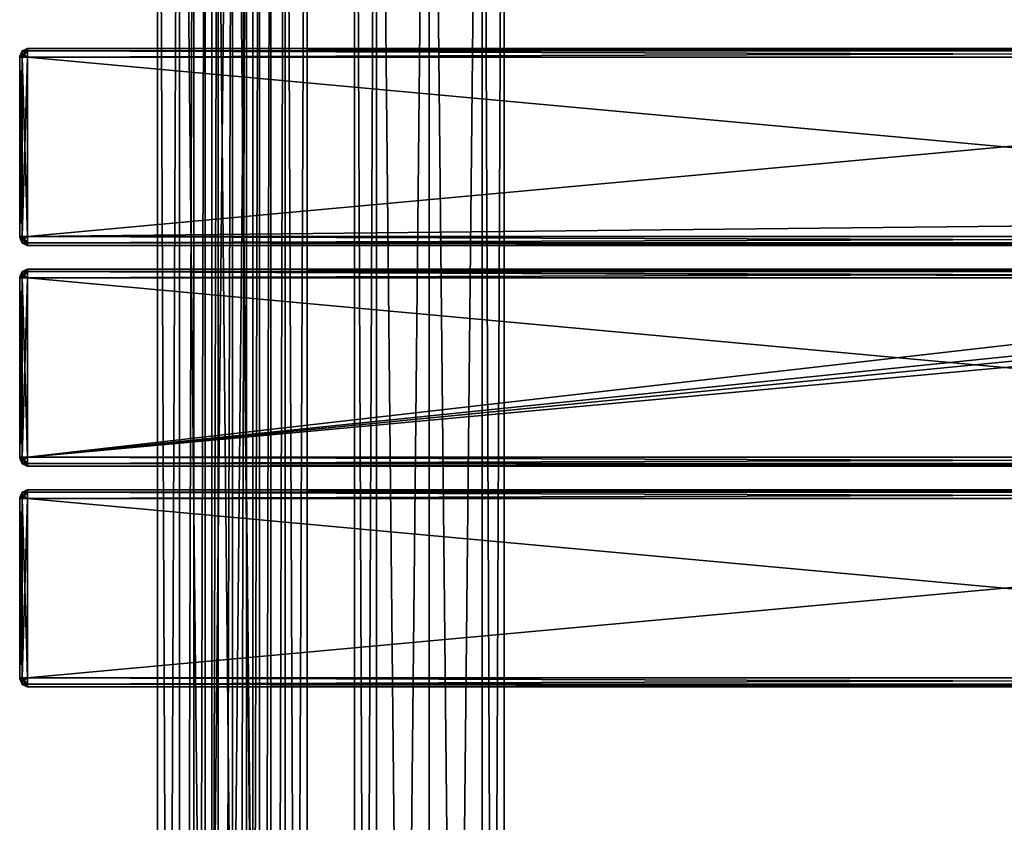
# Model space of a CAD drawing. Extents: x -54 to 446, y -6 to 1400.
# Tile 15 of 254: x -54 to 196, y 877 to 1080. Entities that reach past the tile are written whole.
import ezdxf

# ---------------------------------------------------------------- set-up
doc = ezdxf.new("R2010")
doc.units = 0
doc.header["$LTSCALE"] = 52.148148
for name, color, linetype in [('100', 7, 'CONTINUOUS'), ('101', 7, 'CONTINUOUS'), ('102', 7, 'CONTINUOUS'), ('103', 7, 'CONTINUOUS'), ('104', 7, 'CONTINUOUS'), ('105', 7, 'CONTINUOUS'), ('106', 7, 'CONTINUOUS'), ('107', 7, 'CONTINUOUS'), ('108', 7, 'CONTINUOUS'), ('109', 7, 'CONTINUOUS'), ('110', 7, 'CONTINUOUS'), ('111', 7, 'CONTINUOUS'), ('292', 7, 'CONTINUOUS'), ('293', 7, 'CONTINUOUS'), ('324', 7, 'CONTINUOUS'), ('325', 7, 'CONTINUOUS'), ('366', 7, 'CONTINUOUS'), ('368', 7, 'CONTINUOUS'), ('369', 7, 'CONTINUOUS'), ('370', 7, 'CONTINUOUS'), ('371', 7, 'CONTINUOUS'), ('372', 7, 'CONTINUOUS'), ('373', 7, 'CONTINUOUS'), ('374', 7, 'CONTINUOUS'), ('375', 7, 'CONTINUOUS'), ('376', 7, 'CONTINUOUS'), ('377', 7, 'CONTINUOUS'), ('378', 7, 'CONTINUOUS'), ('379', 7, 'CONTINUOUS'), ('380', 7, 'CONTINUOUS'), ('381', 7, 'CONTINUOUS'), ('382', 7, 'CONTINUOUS'), ('383', 7, 'CONTINUOUS'), ('43', 7, 'CONTINUOUS'), ('44', 7, 'CONTINUOUS'), ('78', 7, 'CONTINUOUS'), ('80', 7, 'CONTINUOUS'), ('81', 7, 'CONTINUOUS'), ('82', 7, 'CONTINUOUS'), ('83', 7, 'CONTINUOUS'), ('84', 7, 'CONTINUOUS'), ('85', 7, 'CONTINUOUS'), ('86', 7, 'CONTINUOUS'), ('87', 7, 'CONTINUOUS'), ('88', 7, 'CONTINUOUS'), ('89', 7, 'CONTINUOUS'), ('90', 7, 'CONTINUOUS'), ('91', 7, 'CONTINUOUS'), ('92', 7, 'CONTINUOUS'), ('93', 7, 'CONTINUOUS'), ('94', 7, 'CONTINUOUS'), ('95', 7, 'CONTINUOUS'), ('96', 7, 'CONTINUOUS'), ('97', 7, 'CONTINUOUS'), ('98', 7, 'CONTINUOUS'), ('99', 7, 'CONTINUOUS')]:
    doc.layers.add(name, color=color, linetype=linetype)

msp = doc.modelspace()

# ---------------------------------------------------------------- linework, layer by layer
at = {"layer": '100', "color": 7, "linetype": 'CONTINUOUS'}
for points in [[(-54, 969.25, 21), (-53.41, 969.25, 19.59), (-53.41, 968.42, 19.81), (-54, 969.25, 21)], [(-54, 969.07, 21.07), (-54, 969.25, 21), (-53.41, 968.42, 19.81), (-54, 969.07, 21.07)], [(-54, 969, 21.25), (-54, 969.07, 21.07), (-53.41, 967.59, 21.25), (-54, 969, 21.25)], [(-53.41, 967.59, 21.25), (-54, 969.07, 21.07), (-53.41, 967.81, 20.42), (-53.41, 967.59, 21.25)], [(-53.41, 967.81, 20.42), (-54, 969.07, 21.07), (-53.41, 968.42, 19.81), (-53.41, 967.81, 20.42)], [(-52, 969.25, 19), (-52, 967.66, 19.66), (-53.41, 969.25, 19.59), (-52, 969.25, 19)], [(-53.41, 969.25, 19.59), (-52, 967.66, 19.66), (-53.41, 968.42, 19.81), (-53.41, 969.25, 19.59)], [(-52, 967.66, 19.66), (-53.41, 967.81, 20.42), (-53.41, 968.42, 19.81), (-52, 967.66, 19.66)], [(-52, 967.66, 19.66), (-52, 967, 21.25), (-53.41, 967.81, 20.42), (-52, 967.66, 19.66)], [(-52, 967, 21.25), (-53.41, 967.59, 21.25), (-53.41, 967.81, 20.42), (-52, 967, 21.25)]]:
    msp.add_3dface(points, dxfattribs=at)
at = {"layer": '101', "color": 7, "linetype": 'CONTINUOUS'}
for points in [[(-54, 1014.75, 21), (-53.41, 1014.75, 19.59), (-54, 969.25, 21), (-54, 1014.75, 21)], [(-54, 969.25, 21), (-53.41, 1014.75, 19.59), (-53.41, 969.25, 19.59), (-54, 969.25, 21)], [(-52, 1014.75, 19), (-52, 969.25, 19), (-53.41, 969.25, 19.59), (-52, 1014.75, 19)], [(-53.41, 1014.75, 19.59), (-52, 1014.75, 19), (-53.41, 969.25, 19.59), (-53.41, 1014.75, 19.59)]]:
    msp.add_3dface(points, dxfattribs=at)
at = {"layer": '102', "color": 7, "linetype": 'CONTINUOUS'}
for points in [[(-54, 1015, 21.25), (-53.41, 1016.41, 21.25), (-53.41, 1016.19, 20.42), (-54, 1015, 21.25)], [(-54, 1014.93, 21.07), (-54, 1015, 21.25), (-53.41, 1016.19, 20.42), (-54, 1014.93, 21.07)], [(-53.41, 1015.58, 19.81), (-54, 1014.93, 21.07), (-53.41, 1016.19, 20.42), (-53.41, 1015.58, 19.81)], [(-53.41, 1014.75, 19.59), (-54, 1014.93, 21.07), (-53.41, 1015.58, 19.81), (-53.41, 1014.75, 19.59)], [(-52, 1017, 21.25), (-52, 1016.34, 19.66), (-53.41, 1016.41, 21.25), (-52, 1017, 21.25)], [(-53.41, 1016.41, 21.25), (-52, 1016.34, 19.66), (-53.41, 1016.19, 20.42), (-53.41, 1016.41, 21.25)], [(-52, 1016.34, 19.66), (-52, 1014.75, 19), (-53.41, 1015.58, 19.81), (-52, 1016.34, 19.66)], [(-52, 1016.34, 19.66), (-53.41, 1015.58, 19.81), (-53.41, 1016.19, 20.42), (-52, 1016.34, 19.66)], [(-52, 1014.75, 19), (-53.41, 1014.75, 19.59), (-53.41, 1015.58, 19.81), (-52, 1014.75, 19)], [(-54, 1014.75, 21), (-54, 1014.93, 21.07), (-53.41, 1014.75, 19.59), (-54, 1014.75, 21)]]:
    msp.add_3dface(points, dxfattribs=at)
at = {"layer": '103', "color": 7, "linetype": 'CONTINUOUS'}
for points in [[(-54, 1015, 21.25), (-54, 1015, 26.75), (-53.41, 1016.41, 26.75), (-54, 1015, 21.25)], [(-53.41, 1016.41, 21.25), (-54, 1015, 21.25), (-53.41, 1016.41, 26.75), (-53.41, 1016.41, 21.25)], [(-52, 1017, 26.75), (-52, 1017, 21.25), (-53.41, 1016.41, 21.25), (-52, 1017, 26.75)], [(-52, 1017, 26.75), (-53.41, 1016.41, 21.25), (-53.41, 1016.41, 26.75), (-52, 1017, 26.75)]]:
    msp.add_3dface(points, dxfattribs=at)
at = {"layer": '104', "color": 7, "linetype": 'CONTINUOUS'}
for points in [[(-52, 1072.34, 28.34), (-52, 1073, 26.75), (-53.41, 1072.19, 27.58), (-52, 1072.34, 28.34)], [(-52, 1073, 26.75), (-53.41, 1072.41, 26.75), (-53.41, 1072.19, 27.58), (-52, 1073, 26.75)], [(-53.41, 1072.41, 26.75), (-54, 1071, 26.75), (-54, 1070.93, 26.93), (-53.41, 1072.41, 26.75)], [(-53.41, 1072.41, 26.75), (-54, 1070.93, 26.93), (-53.41, 1072.19, 27.58), (-53.41, 1072.41, 26.75)], [(-53.41, 1072.19, 27.58), (-54, 1070.93, 26.93), (-53.41, 1071.58, 28.19), (-53.41, 1072.19, 27.58)], [(-54, 1070.75, 27), (-53.41, 1070.75, 28.41), (-53.41, 1071.58, 28.19), (-54, 1070.75, 27)], [(-54, 1070.93, 26.93), (-54, 1070.75, 27), (-53.41, 1071.58, 28.19), (-54, 1070.93, 26.93)], [(-52, 1070.75, 29), (-52, 1072.34, 28.34), (-53.41, 1070.75, 28.41), (-52, 1070.75, 29)], [(-53.41, 1070.75, 28.41), (-52, 1072.34, 28.34), (-53.41, 1071.58, 28.19), (-53.41, 1070.75, 28.41)], [(-52, 1072.34, 28.34), (-53.41, 1072.19, 27.58), (-53.41, 1071.58, 28.19), (-52, 1072.34, 28.34)]]:
    msp.add_3dface(points, dxfattribs=at)
at = {"layer": '105', "color": 7, "linetype": 'CONTINUOUS'}
for points in [[(-54, 1025.25, 27), (-53.41, 1025.25, 28.41), (-54, 1070.75, 27), (-54, 1025.25, 27)], [(-54, 1070.75, 27), (-53.41, 1025.25, 28.41), (-53.41, 1070.75, 28.41), (-54, 1070.75, 27)], [(-52, 1025.25, 29), (-52, 1070.75, 29), (-53.41, 1070.75, 28.41), (-52, 1025.25, 29)], [(-53.41, 1025.25, 28.41), (-52, 1025.25, 29), (-53.41, 1070.75, 28.41), (-53.41, 1025.25, 28.41)]]:
    msp.add_3dface(points, dxfattribs=at)
at = {"layer": '106', "color": 7, "linetype": 'CONTINUOUS'}
for points in [[(-54, 1025.25, 27), (-54, 1025.07, 26.93), (-53.41, 1025.25, 28.41), (-54, 1025.25, 27)], [(-53.41, 1025.25, 28.41), (-54, 1025.07, 26.93), (-53.41, 1024.42, 28.19), (-53.41, 1025.25, 28.41)], [(-54, 1025.07, 26.93), (-54, 1025, 26.75), (-53.41, 1023.81, 27.58), (-54, 1025.07, 26.93)], [(-53.41, 1024.42, 28.19), (-54, 1025.07, 26.93), (-53.41, 1023.81, 27.58), (-53.41, 1024.42, 28.19)], [(-54, 1025, 26.75), (-53.41, 1023.59, 26.75), (-53.41, 1023.81, 27.58), (-54, 1025, 26.75)], [(-52, 1023.66, 28.34), (-52, 1025.25, 29), (-53.41, 1024.42, 28.19), (-52, 1023.66, 28.34)], [(-52, 1025.25, 29), (-53.41, 1025.25, 28.41), (-53.41, 1024.42, 28.19), (-52, 1025.25, 29)], [(-52, 1023.66, 28.34), (-53.41, 1024.42, 28.19), (-53.41, 1023.81, 27.58), (-52, 1023.66, 28.34)], [(-53.41, 1023.59, 26.75), (-52, 1023.66, 28.34), (-53.41, 1023.81, 27.58), (-53.41, 1023.59, 26.75)], [(-52, 1023, 26.75), (-52, 1023.66, 28.34), (-53.41, 1023.59, 26.75), (-52, 1023, 26.75)]]:
    msp.add_3dface(points, dxfattribs=at)
at = {"layer": '107', "color": 7, "linetype": 'CONTINUOUS'}
for points in [[(-54, 1025, 21.25), (-53.41, 1023.59, 21.25), (-54, 1025, 26.75), (-54, 1025, 21.25)], [(-54, 1025, 26.75), (-53.41, 1023.59, 21.25), (-53.41, 1023.59, 26.75), (-54, 1025, 26.75)], [(-52, 1023, 21.25), (-52, 1023, 26.75), (-53.41, 1023.59, 26.75), (-52, 1023, 21.25)], [(-53.41, 1023.59, 21.25), (-52, 1023, 21.25), (-53.41, 1023.59, 26.75), (-53.41, 1023.59, 21.25)]]:
    msp.add_3dface(points, dxfattribs=at)
at = {"layer": '108', "color": 7, "linetype": 'CONTINUOUS'}
for points in [[(-54, 1025.25, 21), (-53.41, 1025.25, 19.59), (-53.41, 1024.42, 19.81), (-54, 1025.25, 21)], [(-54, 1025.07, 21.07), (-54, 1025.25, 21), (-53.41, 1024.42, 19.81), (-54, 1025.07, 21.07)], [(-54, 1025, 21.25), (-54, 1025.07, 21.07), (-53.41, 1023.59, 21.25), (-54, 1025, 21.25)], [(-53.41, 1023.59, 21.25), (-54, 1025.07, 21.07), (-53.41, 1023.81, 20.42), (-53.41, 1023.59, 21.25)], [(-53.41, 1023.81, 20.42), (-54, 1025.07, 21.07), (-53.41, 1024.42, 19.81), (-53.41, 1023.81, 20.42)], [(-52, 1025.25, 19), (-52, 1023.66, 19.66), (-53.41, 1025.25, 19.59), (-52, 1025.25, 19)], [(-53.41, 1025.25, 19.59), (-52, 1023.66, 19.66), (-53.41, 1024.42, 19.81), (-53.41, 1025.25, 19.59)], [(-52, 1023.66, 19.66), (-53.41, 1023.81, 20.42), (-53.41, 1024.42, 19.81), (-52, 1023.66, 19.66)], [(-52, 1023.66, 19.66), (-52, 1023, 21.25), (-53.41, 1023.81, 20.42), (-52, 1023.66, 19.66)], [(-52, 1023, 21.25), (-53.41, 1023.59, 21.25), (-53.41, 1023.81, 20.42), (-52, 1023, 21.25)]]:
    msp.add_3dface(points, dxfattribs=at)
at = {"layer": '109', "color": 7, "linetype": 'CONTINUOUS'}
for points in [[(-54, 1070.75, 21), (-53.41, 1070.75, 19.59), (-54, 1025.25, 21), (-54, 1070.75, 21)], [(-54, 1025.25, 21), (-53.41, 1070.75, 19.59), (-53.41, 1025.25, 19.59), (-54, 1025.25, 21)], [(-52, 1070.75, 19), (-52, 1025.25, 19), (-53.41, 1025.25, 19.59), (-52, 1070.75, 19)], [(-53.41, 1070.75, 19.59), (-52, 1070.75, 19), (-53.41, 1025.25, 19.59), (-53.41, 1070.75, 19.59)]]:
    msp.add_3dface(points, dxfattribs=at)
at = {"layer": '110', "color": 7, "linetype": 'CONTINUOUS'}
for points in [[(-52, 1073, 21.25), (-52, 1072.34, 19.66), (-53.41, 1072.41, 21.25), (-52, 1073, 21.25)], [(-54, 1071, 21.25), (-53.41, 1072.41, 21.25), (-53.41, 1072.19, 20.42), (-54, 1071, 21.25)], [(-54, 1070.93, 21.07), (-54, 1071, 21.25), (-53.41, 1072.19, 20.42), (-54, 1070.93, 21.07)], [(-53.41, 1071.58, 19.81), (-54, 1070.93, 21.07), (-53.41, 1072.19, 20.42), (-53.41, 1071.58, 19.81)], [(-53.41, 1070.75, 19.59), (-54, 1070.93, 21.07), (-53.41, 1071.58, 19.81), (-53.41, 1070.75, 19.59)], [(-54, 1070.75, 21), (-54, 1070.93, 21.07), (-53.41, 1070.75, 19.59), (-54, 1070.75, 21)], [(-53.41, 1072.41, 21.25), (-52, 1072.34, 19.66), (-53.41, 1072.19, 20.42), (-53.41, 1072.41, 21.25)], [(-52, 1072.34, 19.66), (-52, 1070.75, 19), (-53.41, 1071.58, 19.81), (-52, 1072.34, 19.66)], [(-52, 1072.34, 19.66), (-53.41, 1071.58, 19.81), (-53.41, 1072.19, 20.42), (-52, 1072.34, 19.66)], [(-52, 1070.75, 19), (-53.41, 1070.75, 19.59), (-53.41, 1071.58, 19.81), (-52, 1070.75, 19)]]:
    msp.add_3dface(points, dxfattribs=at)
at = {"layer": '111', "color": 7, "linetype": 'CONTINUOUS'}
for points in [[(-52, 1073, 26.75), (-52, 1073, 21.25), (-53.41, 1072.41, 21.25), (-52, 1073, 26.75)], [(-52, 1073, 26.75), (-53.41, 1072.41, 21.25), (-53.41, 1072.41, 26.75), (-52, 1073, 26.75)], [(-54, 1071, 21.25), (-54, 1071, 26.75), (-53.41, 1072.41, 26.75), (-54, 1071, 21.25)], [(-53.41, 1072.41, 21.25), (-54, 1071, 21.25), (-53.41, 1072.41, 26.75), (-53.41, 1072.41, 21.25)]]:
    msp.add_3dface(points, dxfattribs=at)
at = {"layer": '292', "color": 7, "linetype": 'CONTINUOUS'}
for points in [[(0, 2, 19), (13.44, 2, 13.44), (0, 1310, 19), (0, 2, 19)], [(0, 1310, 19), (13.44, 2, 13.44), (13.44, 1310, 13.44), (0, 1310, 19)], [(9.75, 40, -16.31), (9.75, 1272, -16.31), (13.44, 1310, -13.44), (9.75, 40, -16.31)], [(13.44, 2, -13.44), (9.75, 40, -16.31), (13.44, 1310, -13.44), (13.44, 2, -13.44)], [(19, 2), (13.44, 2, -13.44), (19, 1310), (19, 2)], [(19, 1310), (13.44, 2, -13.44), (13.44, 1310, -13.44), (19, 1310)], [(13.44, 2, 13.44), (19, 2), (13.44, 1310, 13.44), (13.44, 2, 13.44)], [(13.44, 1310, 13.44), (19, 2), (19, 1310), (13.44, 1310, 13.44)], [(6.91, 1265.12, -17.7), (9.75, 1272, -16.31), (6.91, 46.88, -17.7), (6.91, 1265.12, -17.7)], [(6.91, 46.88, -17.7), (9.75, 1272, -16.31), (9.75, 40, -16.31), (6.91, 46.88, -17.7)], [(3.63, 1262.95, -18.65), (6.91, 1265.12, -17.7), (3.63, 49.05, -18.65), (3.63, 1262.95, -18.65)], [(3.63, 49.05, -18.65), (6.91, 1265.12, -17.7), (6.91, 46.88, -17.7), (3.63, 49.05, -18.65)], [(0, 1262.25, -19), (3.63, 1262.95, -18.65), (0, 49.75, -19), (0, 1262.25, -19)], [(0, 49.75, -19), (3.63, 1262.95, -18.65), (3.63, 49.05, -18.65), (0, 49.75, -19)]]:
    msp.add_3dface(points, dxfattribs=at)
at = {"layer": '293', "color": 7, "linetype": 'CONTINUOUS'}
for points in [[(-19, 1310), (-13.44, 1310, -13.44), (-19, 2), (-19, 1310)], [(-19, 2), (-13.44, 1310, -13.44), (-13.44, 2, -13.44), (-19, 2)], [(-13.44, 1310, 13.44), (-19, 1310), (-13.44, 2, 13.44), (-13.44, 1310, 13.44)], [(-13.44, 2, 13.44), (-19, 1310), (-19, 2), (-13.44, 2, 13.44)], [(0, 2, 19), (0, 1310, 19), (-13.44, 1310, 13.44), (0, 2, 19)], [(0, 2, 19), (-13.44, 1310, 13.44), (-13.44, 2, 13.44), (0, 2, 19)], [(-13.44, 1310, -13.44), (-9.75, 1272, -16.31), (-13.44, 2, -13.44), (-13.44, 1310, -13.44)], [(-13.44, 2, -13.44), (-9.75, 1272, -16.31), (-9.75, 40, -16.31), (-13.44, 2, -13.44)], [(-9.75, 1272, -16.31), (-6.91, 1265.12, -17.7), (-9.75, 40, -16.31), (-9.75, 1272, -16.31)], [(-9.75, 40, -16.31), (-6.91, 1265.12, -17.7), (-6.91, 46.88, -17.7), (-9.75, 40, -16.31)], [(-6.91, 1265.12, -17.7), (-3.63, 1262.95, -18.65), (-6.91, 46.88, -17.7), (-6.91, 1265.12, -17.7)], [(-6.91, 46.88, -17.7), (-3.63, 1262.95, -18.65), (-3.63, 49.05, -18.65), (-6.91, 46.88, -17.7)], [(-3.63, 1262.95, -18.65), (0, 1262.25, -19), (-3.63, 49.05, -18.65), (-3.63, 1262.95, -18.65)], [(0, 1262.25, -19), (0, 49.75, -19), (-3.63, 49.05, -18.65), (0, 1262.25, -19)]]:
    msp.add_3dface(points, dxfattribs=at)
at = {"layer": '324', "color": 7, "linetype": 'CONTINUOUS'}
for points in [[(63.44, 1310, 13.44), (50, 1310, 19), (63.44, 2, 13.44), (63.44, 1310, 13.44)], [(63.44, 2, 13.44), (50, 1310, 19), (50, 2, 19), (63.44, 2, 13.44)], [(50, 1310, -19), (63.44, 1310, -13.44), (50, 2, -19), (50, 1310, -19)], [(50, 2, -19), (63.44, 1310, -13.44), (63.44, 2, -13.44), (50, 2, -19)], [(69, 1310), (63.44, 1310, 13.44), (69, 2), (69, 1310)], [(69, 2), (63.44, 1310, 13.44), (63.44, 2, 13.44), (69, 2)], [(63.44, 1310, -13.44), (69, 1310), (63.44, 2, -13.44), (63.44, 1310, -13.44)], [(63.44, 2, -13.44), (69, 1310), (69, 2), (63.44, 2, -13.44)]]:
    msp.add_3dface(points, dxfattribs=at)
at = {"layer": '325', "color": 7, "linetype": 'CONTINUOUS'}
for points in [[(31, 1310), (36.56, 1310, -13.44), (31, 2), (31, 1310)], [(31, 2), (36.56, 1310, -13.44), (36.56, 2, -13.44), (31, 2)], [(36.56, 1310, 13.44), (31, 1310), (36.56, 2, 13.44), (36.56, 1310, 13.44)], [(36.56, 2, 13.44), (31, 1310), (31, 2), (36.56, 2, 13.44)], [(50, 2, 19), (50, 1310, 19), (36.56, 1310, 13.44), (50, 2, 19)], [(50, 1310, -19), (50, 2, -19), (36.56, 2, -13.44), (50, 1310, -19)], [(36.56, 1310, -13.44), (50, 1310, -19), (36.56, 2, -13.44), (36.56, 1310, -13.44)], [(50, 2, 19), (36.56, 1310, 13.44), (36.56, 2, 13.44), (50, 2, 19)]]:
    msp.add_3dface(points, dxfattribs=at)
at = {"layer": '366', "color": 7, "linetype": 'CONTINUOUS'}
for points in [[(-54, 959, 21.25), (-54, 958.93, 21.07), (-54, 959, 26.75), (-54, 959, 21.25)], [(-54, 959, 26.75), (-54, 958.93, 21.07), (-54, 958.93, 26.93), (-54, 959, 26.75)], [(-54, 958.93, 21.07), (-54, 958.75, 21), (-54, 958.93, 26.93), (-54, 958.93, 21.07)], [(-54, 958.93, 26.93), (-54, 958.75, 21), (-54, 958.75, 27), (-54, 958.93, 26.93)], [(-54, 958.75, 27), (-54, 958.75, 21), (-54, 913.25, 21), (-54, 958.75, 27)], [(-54, 913.25, 27), (-54, 958.75, 27), (-54, 913.25, 21), (-54, 913.25, 27)], [(-54, 913.07, 26.93), (-54, 913.25, 27), (-54, 913.07, 21.07), (-54, 913.07, 26.93)], [(-54, 913.07, 21.07), (-54, 913.25, 27), (-54, 913.25, 21), (-54, 913.07, 21.07)], [(-54, 913, 26.75), (-54, 913.07, 26.93), (-54, 913, 21.25), (-54, 913, 26.75)], [(-54, 913, 21.25), (-54, 913.07, 26.93), (-54, 913.07, 21.07), (-54, 913, 21.25)]]:
    msp.add_3dface(points, dxfattribs=at)
at = {"layer": '368', "color": 7, "linetype": 'CONTINUOUS'}
for points in [[(444, 958.75, 29), (-52, 958.75, 29), (444, 913.25, 29), (444, 958.75, 29)], [(-52, 958.75, 29), (-52, 913.25, 29), (444, 913.25, 29), (-52, 958.75, 29)]]:
    msp.add_3dface(points, dxfattribs=at)
at = {"layer": '369', "color": 7, "linetype": 'CONTINUOUS'}
for points in [[(444, 911, 26.75), (-52, 911, 26.75), (444, 911, 21.25), (444, 911, 26.75)], [(-52, 911, 26.75), (-52, 911, 21.25), (444, 911, 21.25), (-52, 911, 26.75)]]:
    msp.add_3dface(points, dxfattribs=at)
at = {"layer": '370', "color": 7, "linetype": 'CONTINUOUS'}
for points in [[(444, 913.25, 19), (-52, 913.25, 19), (444, 958.75, 19), (444, 913.25, 19)], [(-52, 913.25, 19), (-52, 958.75, 19), (444, 958.75, 19), (-52, 913.25, 19)]]:
    msp.add_3dface(points, dxfattribs=at)
at = {"layer": '371', "color": 7, "linetype": 'CONTINUOUS'}
for points in [[(-52, 961, 26.75), (444, 961, 26.75), (-52, 961, 21.25), (-52, 961, 26.75)], [(-52, 961, 21.25), (444, 961, 26.75), (444, 961, 21.25), (-52, 961, 21.25)]]:
    msp.add_3dface(points, dxfattribs=at)
at = {"layer": '372', "color": 7, "linetype": 'CONTINUOUS'}
for points in [[(-52, 961, 26.75), (-52, 960.34, 28.34), (444, 961, 26.75), (-52, 961, 26.75)], [(444, 961, 26.75), (-52, 960.34, 28.34), (444, 960.34, 28.34), (444, 961, 26.75)], [(-52, 960.34, 28.34), (-52, 958.75, 29), (444, 960.34, 28.34), (-52, 960.34, 28.34)], [(444, 960.34, 28.34), (-52, 958.75, 29), (444, 958.75, 29), (444, 960.34, 28.34)]]:
    msp.add_3dface(points, dxfattribs=at)
at = {"layer": '373', "color": 7, "linetype": 'CONTINUOUS'}
for points in [[(444, 913.25, 29), (-52, 913.25, 29), (-52, 911.66, 28.34), (444, 913.25, 29)], [(444, 913.25, 29), (-52, 911.66, 28.34), (444, 911.66, 28.34), (444, 913.25, 29)], [(-52, 911.66, 28.34), (-52, 911, 26.75), (444, 911.66, 28.34), (-52, 911.66, 28.34)], [(444, 911.66, 28.34), (-52, 911, 26.75), (444, 911, 26.75), (444, 911.66, 28.34)]]:
    msp.add_3dface(points, dxfattribs=at)
at = {"layer": '374', "color": 7, "linetype": 'CONTINUOUS'}
for points in [[(-52, 911.66, 19.66), (-52, 913.25, 19), (444, 911.66, 19.66), (-52, 911.66, 19.66)], [(444, 911.66, 19.66), (-52, 913.25, 19), (444, 913.25, 19), (444, 911.66, 19.66)], [(444, 911, 21.25), (-52, 911, 21.25), (-52, 911.66, 19.66), (444, 911, 21.25)], [(444, 911, 21.25), (-52, 911.66, 19.66), (444, 911.66, 19.66), (444, 911, 21.25)]]:
    msp.add_3dface(points, dxfattribs=at)
at = {"layer": '375', "color": 7, "linetype": 'CONTINUOUS'}
for points in [[(-52, 960.34, 19.66), (-52, 961, 21.25), (444, 960.34, 19.66), (-52, 960.34, 19.66)], [(444, 960.34, 19.66), (-52, 961, 21.25), (444, 961, 21.25), (444, 960.34, 19.66)], [(444, 958.75, 19), (-52, 958.75, 19), (-52, 960.34, 19.66), (444, 958.75, 19)], [(444, 958.75, 19), (-52, 960.34, 19.66), (444, 960.34, 19.66), (444, 958.75, 19)]]:
    msp.add_3dface(points, dxfattribs=at)
at = {"layer": '376', "color": 7, "linetype": 'CONTINUOUS'}
for points in [[(-54, 959, 21.25), (-53.41, 960.41, 21.25), (-53.41, 960.19, 20.42), (-54, 959, 21.25)], [(-54, 958.93, 21.07), (-54, 959, 21.25), (-53.41, 960.19, 20.42), (-54, 958.93, 21.07)], [(-53.41, 959.58, 19.81), (-54, 958.93, 21.07), (-53.41, 960.19, 20.42), (-53.41, 959.58, 19.81)], [(-52, 961, 21.25), (-52, 960.34, 19.66), (-53.41, 960.41, 21.25), (-52, 961, 21.25)], [(-53.41, 960.41, 21.25), (-52, 960.34, 19.66), (-53.41, 960.19, 20.42), (-53.41, 960.41, 21.25)], [(-52, 960.34, 19.66), (-52, 958.75, 19), (-53.41, 959.58, 19.81), (-52, 960.34, 19.66)], [(-52, 960.34, 19.66), (-53.41, 959.58, 19.81), (-53.41, 960.19, 20.42), (-52, 960.34, 19.66)], [(-53.41, 958.75, 19.59), (-54, 958.93, 21.07), (-53.41, 959.58, 19.81), (-53.41, 958.75, 19.59)], [(-54, 958.75, 21), (-54, 958.93, 21.07), (-53.41, 958.75, 19.59), (-54, 958.75, 21)], [(-52, 958.75, 19), (-53.41, 958.75, 19.59), (-53.41, 959.58, 19.81), (-52, 958.75, 19)]]:
    msp.add_3dface(points, dxfattribs=at)
at = {"layer": '377', "color": 7, "linetype": 'CONTINUOUS'}
for points in [[(-54, 959, 21.25), (-54, 959, 26.75), (-53.41, 960.41, 26.75), (-54, 959, 21.25)], [(-54, 959, 21.25), (-53.41, 960.41, 26.75), (-53.41, 960.41, 21.25), (-54, 959, 21.25)], [(-52, 961, 26.75), (-52, 961, 21.25), (-53.41, 960.41, 21.25), (-52, 961, 26.75)], [(-53.41, 960.41, 26.75), (-52, 961, 26.75), (-53.41, 960.41, 21.25), (-53.41, 960.41, 26.75)]]:
    msp.add_3dface(points, dxfattribs=at)
at = {"layer": '378', "color": 7, "linetype": 'CONTINUOUS'}
for points in [[(-54, 959, 26.75), (-54, 958.93, 26.93), (-53.41, 960.41, 26.75), (-54, 959, 26.75)], [(-53.41, 960.41, 26.75), (-54, 958.93, 26.93), (-53.41, 960.19, 27.58), (-53.41, 960.41, 26.75)], [(-53.41, 960.19, 27.58), (-54, 958.93, 26.93), (-53.41, 959.58, 28.19), (-53.41, 960.19, 27.58)], [(-52, 960.34, 28.34), (-52, 961, 26.75), (-53.41, 960.19, 27.58), (-52, 960.34, 28.34)], [(-52, 961, 26.75), (-53.41, 960.41, 26.75), (-53.41, 960.19, 27.58), (-52, 961, 26.75)], [(-52, 958.75, 29), (-52, 960.34, 28.34), (-53.41, 958.75, 28.41), (-52, 958.75, 29)], [(-53.41, 958.75, 28.41), (-52, 960.34, 28.34), (-53.41, 959.58, 28.19), (-53.41, 958.75, 28.41)], [(-52, 960.34, 28.34), (-53.41, 960.19, 27.58), (-53.41, 959.58, 28.19), (-52, 960.34, 28.34)], [(-54, 958.93, 26.93), (-54, 958.75, 27), (-53.41, 959.58, 28.19), (-54, 958.93, 26.93)], [(-54, 958.75, 27), (-53.41, 958.75, 28.41), (-53.41, 959.58, 28.19), (-54, 958.75, 27)]]:
    msp.add_3dface(points, dxfattribs=at)
at = {"layer": '379', "color": 7, "linetype": 'CONTINUOUS'}
for points in [[(-54, 958.75, 27), (-54, 913.25, 27), (-53.41, 913.25, 28.41), (-54, 958.75, 27)], [(-54, 958.75, 27), (-53.41, 913.25, 28.41), (-53.41, 958.75, 28.41), (-54, 958.75, 27)], [(-52, 913.25, 29), (-52, 958.75, 29), (-53.41, 958.75, 28.41), (-52, 913.25, 29)], [(-53.41, 913.25, 28.41), (-52, 913.25, 29), (-53.41, 958.75, 28.41), (-53.41, 913.25, 28.41)]]:
    msp.add_3dface(points, dxfattribs=at)
at = {"layer": '380', "color": 7, "linetype": 'CONTINUOUS'}
for points in [[(-54, 913.25, 27), (-54, 913.07, 26.93), (-53.41, 913.25, 28.41), (-54, 913.25, 27)], [(-53.41, 913.25, 28.41), (-54, 913.07, 26.93), (-53.41, 912.42, 28.19), (-53.41, 913.25, 28.41)], [(-54, 913.07, 26.93), (-54, 913, 26.75), (-53.41, 911.81, 27.58), (-54, 913.07, 26.93)], [(-53.41, 912.42, 28.19), (-54, 913.07, 26.93), (-53.41, 911.81, 27.58), (-53.41, 912.42, 28.19)], [(-54, 913, 26.75), (-53.41, 911.59, 26.75), (-53.41, 911.81, 27.58), (-54, 913, 26.75)], [(-52, 911.66, 28.34), (-52, 913.25, 29), (-53.41, 912.42, 28.19), (-52, 911.66, 28.34)], [(-52, 913.25, 29), (-53.41, 913.25, 28.41), (-53.41, 912.42, 28.19), (-52, 913.25, 29)], [(-52, 911.66, 28.34), (-53.41, 912.42, 28.19), (-53.41, 911.81, 27.58), (-52, 911.66, 28.34)], [(-53.41, 911.59, 26.75), (-52, 911.66, 28.34), (-53.41, 911.81, 27.58), (-53.41, 911.59, 26.75)], [(-52, 911, 26.75), (-52, 911.66, 28.34), (-53.41, 911.59, 26.75), (-52, 911, 26.75)]]:
    msp.add_3dface(points, dxfattribs=at)
at = {"layer": '381', "color": 7, "linetype": 'CONTINUOUS'}
for points in [[(-54, 913, 26.75), (-54, 913, 21.25), (-53.41, 911.59, 21.25), (-54, 913, 26.75)], [(-54, 913, 26.75), (-53.41, 911.59, 21.25), (-53.41, 911.59, 26.75), (-54, 913, 26.75)], [(-52, 911, 21.25), (-52, 911, 26.75), (-53.41, 911.59, 26.75), (-52, 911, 21.25)], [(-53.41, 911.59, 21.25), (-52, 911, 21.25), (-53.41, 911.59, 26.75), (-53.41, 911.59, 21.25)]]:
    msp.add_3dface(points, dxfattribs=at)
at = {"layer": '382', "color": 7, "linetype": 'CONTINUOUS'}
for points in [[(-54, 913.07, 21.07), (-54, 913.25, 21), (-53.41, 912.42, 19.81), (-54, 913.07, 21.07)], [(-54, 913.25, 21), (-53.41, 913.25, 19.59), (-53.41, 912.42, 19.81), (-54, 913.25, 21)], [(-54, 913, 21.25), (-54, 913.07, 21.07), (-53.41, 911.59, 21.25), (-54, 913, 21.25)], [(-53.41, 911.59, 21.25), (-54, 913.07, 21.07), (-53.41, 911.81, 20.42), (-53.41, 911.59, 21.25)], [(-53.41, 911.81, 20.42), (-54, 913.07, 21.07), (-53.41, 912.42, 19.81), (-53.41, 911.81, 20.42)], [(-52, 913.25, 19), (-52, 911.66, 19.66), (-53.41, 913.25, 19.59), (-52, 913.25, 19)], [(-53.41, 913.25, 19.59), (-52, 911.66, 19.66), (-53.41, 912.42, 19.81), (-53.41, 913.25, 19.59)], [(-52, 911.66, 19.66), (-53.41, 911.81, 20.42), (-53.41, 912.42, 19.81), (-52, 911.66, 19.66)], [(-52, 911.66, 19.66), (-52, 911, 21.25), (-53.41, 911.81, 20.42), (-52, 911.66, 19.66)], [(-52, 911, 21.25), (-53.41, 911.59, 21.25), (-53.41, 911.81, 20.42), (-52, 911, 21.25)]]:
    msp.add_3dface(points, dxfattribs=at)
at = {"layer": '383', "color": 7, "linetype": 'CONTINUOUS'}
for points in [[(-54, 913.25, 21), (-54, 958.75, 21), (-53.41, 958.75, 19.59), (-54, 913.25, 21)], [(-53.41, 913.25, 19.59), (-54, 913.25, 21), (-53.41, 958.75, 19.59), (-53.41, 913.25, 19.59)], [(-52, 958.75, 19), (-52, 913.25, 19), (-53.41, 913.25, 19.59), (-52, 958.75, 19)], [(-52, 958.75, 19), (-53.41, 913.25, 19.59), (-53.41, 958.75, 19.59), (-52, 958.75, 19)]]:
    msp.add_3dface(points, dxfattribs=at)
at = {"layer": '43', "linetype": 'CONTINUOUS'}
for points in [[(0, 1312, -6), (5.2, 1312, -3), (0, 787, -6), (0, 1312, -6)], [(0, 787, -6), (5.2, 1312, -3), (5.2, 787, -3), (0, 787, -6)], [(5.2, 1312, 3), (0, 1312, 6), (5.2, 787, 3), (5.2, 1312, 3)], [(0, 1312, 6), (0, 787, 6), (5.2, 787, 3), (0, 1312, 6)], [(5.2, 1312, -3), (5.2, 1312, 3), (5.2, 787, -3), (5.2, 1312, -3)], [(5.2, 1312, 3), (5.2, 787, 3), (5.2, 787, -3), (5.2, 1312, 3)]]:
    msp.add_3dface(points, dxfattribs=at)
at = {"layer": '44', "linetype": 'CONTINUOUS'}
for points in [[(-5.2, 1312, -3), (0, 1312, -6), (-5.2, 787, -3), (-5.2, 1312, -3)], [(0, 1312, -6), (0, 787, -6), (-5.2, 787, -3), (0, 1312, -6)], [(0, 1312, 6), (-5.2, 1312, 3), (0, 787, 6), (0, 1312, 6)], [(-5.2, 1312, 3), (-5.2, 1312, -3), (-5.2, 787, 3), (-5.2, 1312, 3)], [(-5.2, 1312, 3), (-5.2, 787, 3), (0, 787, 6), (-5.2, 1312, 3)], [(-5.2, 1312, -3), (-5.2, 787, -3), (-5.2, 787, 3), (-5.2, 1312, -3)]]:
    msp.add_3dface(points, dxfattribs=at)
at = {"layer": '78', "color": 7, "linetype": 'CONTINUOUS'}
for points in [[(-54, 1071, 26.75), (-54, 1071, 21.25), (-54, 1070.93, 21.07), (-54, 1071, 26.75)], [(-54, 1071, 26.75), (-54, 1070.93, 21.07), (-54, 1070.93, 26.93), (-54, 1071, 26.75)], [(-54, 1070.93, 21.07), (-54, 1070.75, 21), (-54, 1070.93, 26.93), (-54, 1070.93, 21.07)], [(-54, 1070.75, 21), (-54, 1070.75, 27), (-54, 1070.93, 26.93), (-54, 1070.75, 21)], [(-54, 1070.75, 21), (-54, 1025.25, 21), (-54, 1070.75, 27), (-54, 1070.75, 21)], [(-54, 1025.25, 21), (-54, 1025.25, 27), (-54, 1070.75, 27), (-54, 1025.25, 21)], [(-54, 1025.25, 21), (-54, 1025.07, 21.07), (-54, 1025.25, 27), (-54, 1025.25, 21)], [(-54, 1025.07, 21.07), (-54, 1025.07, 26.93), (-54, 1025.25, 27), (-54, 1025.07, 21.07)], [(-54, 1025.07, 21.07), (-54, 1025, 21.25), (-54, 1025.07, 26.93), (-54, 1025.07, 21.07)], [(-54, 1025, 21.25), (-54, 1025, 26.75), (-54, 1025.07, 26.93), (-54, 1025, 21.25)], [(-54, 1015, 26.75), (-54, 1015, 21.25), (-54, 1014.93, 21.07), (-54, 1015, 26.75)], [(-54, 1015, 26.75), (-54, 1014.93, 21.07), (-54, 1014.93, 26.93), (-54, 1015, 26.75)], [(-54, 1014.93, 21.07), (-54, 1014.75, 21), (-54, 1014.93, 26.93), (-54, 1014.93, 21.07)], [(-54, 1014.75, 21), (-54, 1014.75, 27), (-54, 1014.93, 26.93), (-54, 1014.75, 21)], [(-54, 1014.75, 21), (-54, 969.25, 21), (-54, 1014.75, 27), (-54, 1014.75, 21)], [(-54, 969.25, 21), (-54, 969.25, 27), (-54, 1014.75, 27), (-54, 969.25, 21)], [(-54, 969.25, 21), (-54, 969.07, 21.07), (-54, 969.25, 27), (-54, 969.25, 21)], [(-54, 969.07, 21.07), (-54, 969.07, 26.93), (-54, 969.25, 27), (-54, 969.07, 21.07)], [(-54, 969.07, 21.07), (-54, 969, 21.25), (-54, 969.07, 26.93), (-54, 969.07, 21.07)], [(-54, 969, 21.25), (-54, 969, 26.75), (-54, 969.07, 26.93), (-54, 969, 21.25)]]:
    msp.add_3dface(points, dxfattribs=at)
at = {"layer": '80', "color": 7, "linetype": 'CONTINUOUS'}
for points in [[(-52, 1017, 26.75), (-52, 1016.34, 28.34), (444, 1017, 26.75), (-52, 1017, 26.75)], [(444, 1017, 26.75), (-52, 1016.34, 28.34), (444, 1016.34, 28.34), (444, 1017, 26.75)], [(-52, 1016.34, 28.34), (-52, 1014.75, 29), (444, 1016.34, 28.34), (-52, 1016.34, 28.34)], [(444, 1016.34, 28.34), (-52, 1014.75, 29), (444, 1014.75, 29), (444, 1016.34, 28.34)]]:
    msp.add_3dface(points, dxfattribs=at)
at = {"layer": '81', "color": 7, "linetype": 'CONTINUOUS'}
for points in [[(444, 1014.75, 29), (-52, 1014.75, 29), (444, 969.25, 29), (444, 1014.75, 29)], [(-52, 1014.75, 29), (-52, 969.25, 29), (444, 969.25, 29), (-52, 1014.75, 29)]]:
    msp.add_3dface(points, dxfattribs=at)
at = {"layer": '82', "color": 7, "linetype": 'CONTINUOUS'}
for points in [[(444, 969.25, 29), (-52, 969.25, 29), (-52, 967.66, 28.34), (444, 969.25, 29)], [(444, 969.25, 29), (-52, 967.66, 28.34), (444, 967.66, 28.34), (444, 969.25, 29)], [(-52, 967.66, 28.34), (-52, 967, 26.75), (444, 967.66, 28.34), (-52, 967.66, 28.34)], [(444, 967.66, 28.34), (-52, 967, 26.75), (444, 967, 26.75), (444, 967.66, 28.34)]]:
    msp.add_3dface(points, dxfattribs=at)
at = {"layer": '83', "color": 7, "linetype": 'CONTINUOUS'}
for points in [[(444, 967, 26.75), (-52, 967, 26.75), (444, 967, 21.25), (444, 967, 26.75)], [(-52, 967, 26.75), (-52, 967, 21.25), (444, 967, 21.25), (-52, 967, 26.75)]]:
    msp.add_3dface(points, dxfattribs=at)
at = {"layer": '84', "color": 7, "linetype": 'CONTINUOUS'}
for points in [[(-52, 967.66, 19.66), (-52, 969.25, 19), (444, 967.66, 19.66), (-52, 967.66, 19.66)], [(444, 967.66, 19.66), (-52, 969.25, 19), (444, 969.25, 19), (444, 967.66, 19.66)], [(444, 967, 21.25), (-52, 967, 21.25), (-52, 967.66, 19.66), (444, 967, 21.25)], [(444, 967, 21.25), (-52, 967.66, 19.66), (444, 967.66, 19.66), (444, 967, 21.25)]]:
    msp.add_3dface(points, dxfattribs=at)
at = {"layer": '85', "color": 7, "linetype": 'CONTINUOUS'}
for points in [[(444, 969.25, 19), (-52, 969.25, 19), (444, 1014.75, 19), (444, 969.25, 19)], [(-52, 969.25, 19), (356, 1009, 19), (444, 1014.75, 19), (-52, 969.25, 19)], [(350.38, 1010.55, 19), (-52, 969.25, 19), (346.33, 1014.75, 19), (350.38, 1010.55, 19)], [(346.33, 1014.75, 19), (-52, 969.25, 19), (-52, 1014.75, 19), (346.33, 1014.75, 19)], [(356, 1009, 19), (-52, 969.25, 19), (350.38, 1010.55, 19), (356, 1009, 19)]]:
    msp.add_3dface(points, dxfattribs=at)
at = {"layer": '86', "color": 7, "linetype": 'CONTINUOUS'}
for points in [[(444, 1017, 21.25), (444, 1016.34, 19.66), (-52, 1017, 21.25), (444, 1017, 21.25)], [(-52, 1017, 21.25), (444, 1016.34, 19.66), (-52, 1016.34, 19.66), (-52, 1017, 21.25)], [(346.33, 1014.75, 19), (-52, 1014.75, 19), (-52, 1016.34, 19.66), (346.33, 1014.75, 19)], [(365.67, 1014.75, 19), (346.33, 1014.75, 19), (-52, 1016.34, 19.66), (365.67, 1014.75, 19)], [(444, 1014.75, 19), (365.67, 1014.75, 19), (-52, 1016.34, 19.66), (444, 1014.75, 19)], [(444, 1016.34, 19.66), (444, 1014.75, 19), (-52, 1016.34, 19.66), (444, 1016.34, 19.66)]]:
    msp.add_3dface(points, dxfattribs=at)
at = {"layer": '87', "color": 7, "linetype": 'CONTINUOUS'}
for points in [[(-52, 1017, 26.75), (444, 1017, 26.75), (-52, 1017, 21.25), (-52, 1017, 26.75)], [(444, 1017, 26.75), (444, 1017, 21.25), (-52, 1017, 21.25), (444, 1017, 26.75)]]:
    msp.add_3dface(points, dxfattribs=at)
at = {"layer": '88', "color": 7, "linetype": 'CONTINUOUS'}
for points in [[(-52, 1073, 26.75), (-52, 1072.34, 28.34), (444, 1073, 26.75), (-52, 1073, 26.75)], [(444, 1073, 26.75), (-52, 1072.34, 28.34), (444, 1072.34, 28.34), (444, 1073, 26.75)], [(-52, 1072.34, 28.34), (-52, 1070.75, 29), (444, 1072.34, 28.34), (-52, 1072.34, 28.34)], [(444, 1072.34, 28.34), (-52, 1070.75, 29), (444, 1070.75, 29), (444, 1072.34, 28.34)]]:
    msp.add_3dface(points, dxfattribs=at)
at = {"layer": '89', "color": 7, "linetype": 'CONTINUOUS'}
for points in [[(444, 1070.75, 29), (-52, 1070.75, 29), (444, 1025.25, 29), (444, 1070.75, 29)], [(-52, 1070.75, 29), (-52, 1025.25, 29), (444, 1025.25, 29), (-52, 1070.75, 29)]]:
    msp.add_3dface(points, dxfattribs=at)
at = {"layer": '90', "color": 7, "linetype": 'CONTINUOUS'}
for points in [[(444, 1025.25, 29), (-52, 1025.25, 29), (-52, 1023.66, 28.34), (444, 1025.25, 29)], [(444, 1025.25, 29), (-52, 1023.66, 28.34), (444, 1023.66, 28.34), (444, 1025.25, 29)], [(-52, 1023.66, 28.34), (-52, 1023, 26.75), (444, 1023.66, 28.34), (-52, 1023.66, 28.34)], [(444, 1023.66, 28.34), (-52, 1023, 26.75), (444, 1023, 26.75), (444, 1023.66, 28.34)]]:
    msp.add_3dface(points, dxfattribs=at)
at = {"layer": '91', "color": 7, "linetype": 'CONTINUOUS'}
for points in [[(444, 1023, 26.75), (-52, 1023, 26.75), (444, 1023, 21.25), (444, 1023, 26.75)], [(-52, 1023, 26.75), (-52, 1023, 21.25), (444, 1023, 21.25), (-52, 1023, 26.75)]]:
    msp.add_3dface(points, dxfattribs=at)
at = {"layer": '92', "color": 7, "linetype": 'CONTINUOUS'}
for points in [[(-52, 1025.25, 19), (346.33, 1025.25, 19), (444, 1023.66, 19.66), (-52, 1025.25, 19)], [(-52, 1023.66, 19.66), (-52, 1025.25, 19), (444, 1023.66, 19.66), (-52, 1023.66, 19.66)], [(444, 1023, 21.25), (-52, 1023, 21.25), (-52, 1023.66, 19.66), (444, 1023, 21.25)], [(444, 1023, 21.25), (-52, 1023.66, 19.66), (444, 1023.66, 19.66), (444, 1023, 21.25)]]:
    msp.add_3dface(points, dxfattribs=at)
at = {"layer": '93', "color": 7, "linetype": 'CONTINUOUS'}
for points in [[(350.38, 1029.45, 19), (-52, 1025.25, 19), (444, 1070.75, 19), (350.38, 1029.45, 19)], [(444, 1070.75, 19), (-52, 1025.25, 19), (-52, 1070.75, 19), (444, 1070.75, 19)], [(346.33, 1025.25, 19), (-52, 1025.25, 19), (350.38, 1029.45, 19), (346.33, 1025.25, 19)]]:
    msp.add_3dface(points, dxfattribs=at)
at = {"layer": '94', "color": 7, "linetype": 'CONTINUOUS'}
for points in [[(-52, 1072.34, 19.66), (-52, 1073, 21.25), (444, 1072.34, 19.66), (-52, 1072.34, 19.66)], [(444, 1072.34, 19.66), (-52, 1073, 21.25), (444, 1073, 21.25), (444, 1072.34, 19.66)], [(444, 1070.75, 19), (-52, 1070.75, 19), (-52, 1072.34, 19.66), (444, 1070.75, 19)], [(444, 1070.75, 19), (-52, 1072.34, 19.66), (444, 1072.34, 19.66), (444, 1070.75, 19)]]:
    msp.add_3dface(points, dxfattribs=at)
at = {"layer": '95', "color": 7, "linetype": 'CONTINUOUS'}
for points in [[(-52, 1073, 26.75), (444, 1073, 26.75), (-52, 1073, 21.25), (-52, 1073, 26.75)], [(-52, 1073, 21.25), (444, 1073, 26.75), (444, 1073, 21.25), (-52, 1073, 21.25)]]:
    msp.add_3dface(points, dxfattribs=at)
at = {"layer": '96', "color": 7, "linetype": 'CONTINUOUS'}
for points in [[(-53.41, 1016.41, 26.75), (-54, 1015, 26.75), (-54, 1014.93, 26.93), (-53.41, 1016.41, 26.75)], [(-53.41, 1016.41, 26.75), (-54, 1014.93, 26.93), (-53.41, 1016.19, 27.58), (-53.41, 1016.41, 26.75)], [(-53.41, 1016.19, 27.58), (-54, 1014.93, 26.93), (-53.41, 1015.58, 28.19), (-53.41, 1016.19, 27.58)], [(-54, 1014.75, 27), (-53.41, 1014.75, 28.41), (-53.41, 1015.58, 28.19), (-54, 1014.75, 27)], [(-54, 1014.93, 26.93), (-54, 1014.75, 27), (-53.41, 1015.58, 28.19), (-54, 1014.93, 26.93)], [(-52, 1016.34, 28.34), (-52, 1017, 26.75), (-53.41, 1016.19, 27.58), (-52, 1016.34, 28.34)], [(-52, 1017, 26.75), (-53.41, 1016.41, 26.75), (-53.41, 1016.19, 27.58), (-52, 1017, 26.75)], [(-52, 1014.75, 29), (-52, 1016.34, 28.34), (-53.41, 1014.75, 28.41), (-52, 1014.75, 29)], [(-53.41, 1014.75, 28.41), (-52, 1016.34, 28.34), (-53.41, 1015.58, 28.19), (-53.41, 1014.75, 28.41)], [(-52, 1016.34, 28.34), (-53.41, 1016.19, 27.58), (-53.41, 1015.58, 28.19), (-52, 1016.34, 28.34)]]:
    msp.add_3dface(points, dxfattribs=at)
at = {"layer": '97', "color": 7, "linetype": 'CONTINUOUS'}
for points in [[(-54, 969.25, 27), (-53.41, 969.25, 28.41), (-54, 1014.75, 27), (-54, 969.25, 27)], [(-54, 1014.75, 27), (-53.41, 969.25, 28.41), (-53.41, 1014.75, 28.41), (-54, 1014.75, 27)], [(-52, 969.25, 29), (-52, 1014.75, 29), (-53.41, 1014.75, 28.41), (-52, 969.25, 29)], [(-53.41, 969.25, 28.41), (-52, 969.25, 29), (-53.41, 1014.75, 28.41), (-53.41, 969.25, 28.41)]]:
    msp.add_3dface(points, dxfattribs=at)
at = {"layer": '98', "color": 7, "linetype": 'CONTINUOUS'}
for points in [[(-54, 969.25, 27), (-54, 969.07, 26.93), (-53.41, 969.25, 28.41), (-54, 969.25, 27)], [(-53.41, 969.25, 28.41), (-54, 969.07, 26.93), (-53.41, 968.42, 28.19), (-53.41, 969.25, 28.41)], [(-54, 969.07, 26.93), (-54, 969, 26.75), (-53.41, 967.81, 27.58), (-54, 969.07, 26.93)], [(-53.41, 968.42, 28.19), (-54, 969.07, 26.93), (-53.41, 967.81, 27.58), (-53.41, 968.42, 28.19)], [(-54, 969, 26.75), (-53.41, 967.59, 26.75), (-53.41, 967.81, 27.58), (-54, 969, 26.75)], [(-52, 967.66, 28.34), (-52, 969.25, 29), (-53.41, 968.42, 28.19), (-52, 967.66, 28.34)], [(-52, 969.25, 29), (-53.41, 969.25, 28.41), (-53.41, 968.42, 28.19), (-52, 969.25, 29)], [(-52, 967.66, 28.34), (-53.41, 968.42, 28.19), (-53.41, 967.81, 27.58), (-52, 967.66, 28.34)], [(-53.41, 967.59, 26.75), (-52, 967.66, 28.34), (-53.41, 967.81, 27.58), (-53.41, 967.59, 26.75)], [(-52, 967, 26.75), (-52, 967.66, 28.34), (-53.41, 967.59, 26.75), (-52, 967, 26.75)]]:
    msp.add_3dface(points, dxfattribs=at)
at = {"layer": '99', "color": 7, "linetype": 'CONTINUOUS'}
for points in [[(-54, 969, 21.25), (-53.41, 967.59, 21.25), (-54, 969, 26.75), (-54, 969, 21.25)], [(-54, 969, 26.75), (-53.41, 967.59, 21.25), (-53.41, 967.59, 26.75), (-54, 969, 26.75)], [(-52, 967, 21.25), (-52, 967, 26.75), (-53.41, 967.59, 26.75), (-52, 967, 21.25)], [(-53.41, 967.59, 21.25), (-52, 967, 21.25), (-53.41, 967.59, 26.75), (-53.41, 967.59, 21.25)]]:
    msp.add_3dface(points, dxfattribs=at)

doc.saveas('drawing.dxf')
